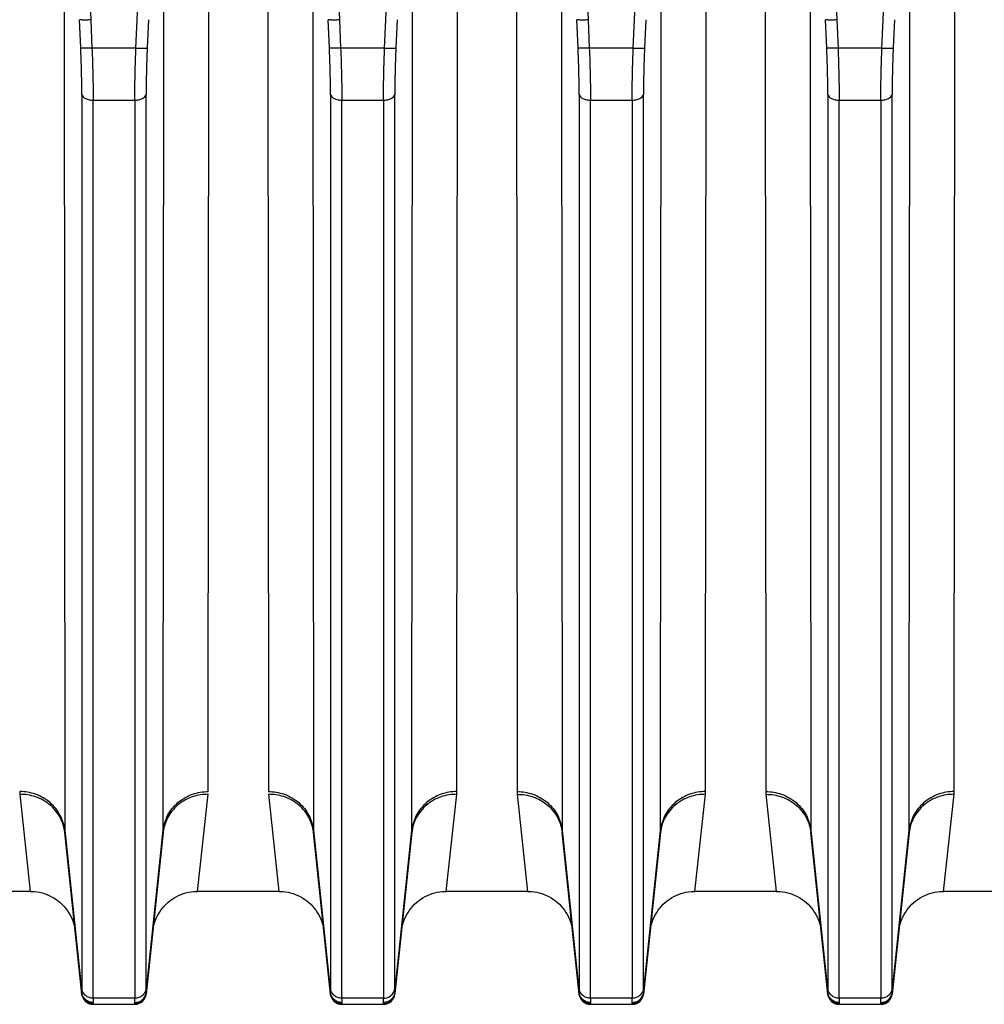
# Model space of a CAD drawing. Extents: x -1404 to 1181, y 8 to 1628.
# Tile 25 of 75: x -611 to -525, y 673 to 760. Entities that reach past the tile are written whole.
import ezdxf

# ---------------------------------------------------------------- set-up
doc = ezdxf.new("R2010")
doc.units = 0
doc.header["$LTSCALE"] = 65.395
doc.layers.add('SG48_1', color=7, linetype='CONTINUOUS')

msp = doc.modelspace()

# ---------------------------------------------------------------- linework, layer by layer
at = {"layer": 'SG48_1', "color": 9, "linetype": 'CONTINUOUS'}
for p, q in [((-607.447, 827.762), (-604.462, 759.668)), ((-600.35, 759.668), (-597.365, 827.762)), ((-585.447, 827.762), (-582.462, 759.668)), ((-578.35, 759.668), (-575.365, 827.762)), ((-563.447, 827.762), (-560.462, 759.668)), ((-556.35, 759.668), (-553.365, 827.762)), ((-541.447, 827.762), (-538.462, 759.668)), ((-534.35, 759.668), (-531.365, 827.762)), ((-606.811, 766.472), (-606.766, 687.942)), ((-598.046, 687.942), (-598.001, 766.472)), ((-584.811, 766.472), (-584.766, 687.942)), ((-576.046, 687.942), (-576.001, 766.472)), ((-562.811, 766.472), (-562.766, 687.942)), ((-554.046, 687.942), (-554.001, 766.472)), ((-540.811, 766.472), (-540.766, 687.942)), ((-532.046, 687.942), (-532.001, 766.472)), ((-604.462, 759.668), (-604.351, 757.167)), ((-600.461, 757.167), (-600.35, 759.668)), ((-582.462, 759.668), (-582.351, 757.167)), ((-578.461, 757.167), (-578.35, 759.668)), ((-560.462, 759.668), (-560.351, 757.167)), ((-556.461, 757.167), (-556.35, 759.668)), ((-538.462, 759.668), (-538.351, 757.167)), ((-534.461, 757.167), (-534.35, 759.668)), ((-600.461, 757.167), (-604.351, 757.167)), ((-578.461, 757.167), (-582.351, 757.167)), ((-556.461, 757.167), (-560.351, 757.167)), ((-534.461, 757.167), (-538.351, 757.167)), ((-605.246, 753.048), (-605.246, 673.911)), ((-604.251, 752.57), (-600.561, 752.57)), ((-604.251, 673.059), (-604.251, 752.57)), ((-600.561, 752.57), (-600.561, 673.059)), ((-599.566, 673.911), (-599.566, 753.047)), ((-583.246, 753.048), (-583.246, 673.911)), ((-582.251, 752.57), (-578.561, 752.57)), ((-582.251, 673.059), (-582.251, 752.57)), ((-578.561, 752.57), (-578.561, 673.059)), ((-577.566, 673.911), (-577.566, 753.047)), ((-561.246, 753.048), (-561.246, 673.911)), ((-560.251, 752.57), (-556.561, 752.57)), ((-560.251, 673.059), (-560.251, 752.57)), ((-556.561, 752.57), (-556.561, 673.059)), ((-555.566, 673.911), (-555.566, 753.047)), ((-539.246, 753.048), (-539.246, 673.911)), ((-538.251, 752.57), (-534.561, 752.57)), ((-538.251, 673.059), (-538.251, 752.57)), ((-534.561, 752.57), (-534.561, 673.059)), ((-533.566, 673.911), (-533.566, 753.047)), ((-606.766, 687.942), (-605.255, 673.573)), ((-599.557, 673.573), (-598.046, 687.942)), ((-584.766, 687.942), (-583.255, 673.573)), ((-577.557, 673.573), (-576.046, 687.942)), ((-562.766, 687.942), (-561.255, 673.573)), ((-555.557, 673.573), (-554.046, 687.942)), ((-540.766, 687.942), (-539.255, 673.573)), ((-533.557, 673.573), (-532.046, 687.942)), ((-600.561, 673.059), (-604.251, 673.059)), ((-578.561, 673.059), (-582.251, 673.059)), ((-556.561, 673.059), (-560.251, 673.059)), ((-534.561, 673.059), (-538.251, 673.059)), ((-604.261, 672.581), (-604.256, 672.523)), ((-600.556, 672.523), (-600.551, 672.581)), ((-582.261, 672.581), (-582.256, 672.523)), ((-560.261, 672.581), (-560.256, 672.523)), ((-556.556, 672.523), (-556.551, 672.581)), ((-538.261, 672.581), (-538.256, 672.523)), ((-534.556, 672.523), (-534.551, 672.581))]:
    msp.add_line(p, q, dxfattribs=at)
at = {"layer": 'SG48_1', "color": 2, "linetype": 'CONTINUOUS'}
for p, q in [((-594.066, 691.358), (-594.021, 768.256)), ((-588.791, 768.256), (-588.746, 691.358)), ((-572.066, 691.358), (-572.021, 768.256)), ((-566.791, 768.256), (-566.746, 691.358)), ((-550.066, 691.358), (-550.021, 768.256)), ((-544.791, 768.256), (-544.746, 691.358)), ((-528.066, 691.358), (-528.021, 768.256)), ((-610.733, 691.113), (-609.809, 682.523)), ((-595.003, 682.523), (-594.079, 691.113)), ((-588.733, 691.113), (-587.809, 682.523)), ((-573.003, 682.523), (-572.079, 691.113)), ((-566.733, 691.113), (-565.809, 682.523)), ((-551.003, 682.523), (-550.079, 691.113)), ((-544.733, 691.113), (-543.809, 682.523)), ((-529.003, 682.523), (-528.079, 691.113)), ((-577.556, 673.471), (-577.562, 673.418)), ((-578.556, 672.523), (-578.551, 672.581))]:
    msp.add_line(p, q, dxfattribs=at)
at = {"layer": 'SG48_1', "color": 6, "linetype": 'CONTINUOUS'}
for p, q in [((-605.346, 757.186), (-605.457, 759.689)), ((-599.355, 759.689), (-599.466, 757.186)), ((-583.346, 757.186), (-583.457, 759.689)), ((-577.355, 759.689), (-577.466, 757.186)), ((-561.346, 757.186), (-561.457, 759.689)), ((-555.355, 759.689), (-555.466, 757.186)), ((-539.346, 757.186), (-539.457, 759.689)), ((-533.355, 759.689), (-533.466, 757.186)), ((-605.25, 673.418), (-606.755, 687.733)), ((-598.057, 687.733), (-599.562, 673.418)), ((-583.25, 673.418), (-584.755, 687.733)), ((-576.057, 687.733), (-577.556, 673.471)), ((-561.25, 673.418), (-562.755, 687.733)), ((-554.057, 687.733), (-555.562, 673.418)), ((-539.25, 673.418), (-540.755, 687.733)), ((-532.057, 687.733), (-533.562, 673.418)), ((-609.809, 682.523), (-617.003, 682.523)), ((-587.809, 682.523), (-595.003, 682.523)), ((-565.809, 682.523), (-573.003, 682.523)), ((-543.809, 682.523), (-551.003, 682.523)), ((-521.809, 682.523), (-529.003, 682.523)), ((-604.256, 672.523), (-600.556, 672.523)), ((-582.256, 672.523), (-578.556, 672.523)), ((-560.256, 672.523), (-556.556, 672.523)), ((-538.256, 672.523), (-534.556, 672.523))]:
    msp.add_line(p, q, dxfattribs=at)
for points in [[(-609.809, 682.523), (-609.678, 682.521), (-609.449, 682.506), (-609.221, 682.479), (-608.995, 682.439), (-608.772, 682.386), (-608.553, 682.32), (-608.337, 682.242), (-608.126, 682.152), (-607.921, 682.049), (-607.722, 681.935), (-607.53, 681.81), (-607.345, 681.674), (-607.169, 681.528), (-607.001, 681.372), (-606.842, 681.206), (-606.693, 681.032), (-606.555, 680.849), (-606.427, 680.659), (-606.31, 680.462), (-606.205, 680.258), (-606.111, 680.049), (-606.03, 679.834), (-605.961, 679.616), (-605.904, 679.393), (-605.861, 679.168), (-605.83, 678.941)], [(-598.981, 678.941), (-598.951, 679.168), (-598.907, 679.393), (-598.851, 679.616), (-598.782, 679.834), (-598.701, 680.049), (-598.607, 680.258), (-598.502, 680.462), (-598.385, 680.659), (-598.257, 680.849), (-598.118, 681.032), (-597.969, 681.206), (-597.811, 681.372), (-597.643, 681.528), (-597.466, 681.674), (-597.282, 681.81), (-597.09, 681.935), (-596.891, 682.049), (-596.685, 682.152), (-596.475, 682.242), (-596.259, 682.32), (-596.039, 682.386), (-595.816, 682.439), (-595.591, 682.479), (-595.363, 682.506), (-595.134, 682.521), (-595.003, 682.523)], [(-587.809, 682.523), (-587.687, 682.521), (-587.457, 682.507), (-587.229, 682.48), (-587.003, 682.441), (-586.779, 682.388), (-586.559, 682.323), (-586.343, 682.245), (-586.132, 682.154), (-585.926, 682.052), (-585.727, 681.938), (-585.534, 681.813), (-585.349, 681.677), (-585.172, 681.531), (-585.004, 681.375), (-584.845, 681.209), (-584.696, 681.034), (-584.557, 680.852), (-584.428, 680.661), (-584.311, 680.464), (-584.205, 680.26), (-584.112, 680.05), (-584.03, 679.836), (-583.961, 679.617), (-583.905, 679.394), (-583.861, 679.168), (-583.83, 678.941)], [(-576.981, 678.941), (-576.951, 679.168), (-576.907, 679.394), (-576.851, 679.617), (-576.782, 679.836), (-576.7, 680.05), (-576.606, 680.26), (-576.501, 680.464), (-576.384, 680.661), (-576.255, 680.852), (-576.116, 681.034), (-575.967, 681.209), (-575.808, 681.375), (-575.64, 681.531), (-575.463, 681.677), (-575.278, 681.813), (-575.085, 681.938), (-574.886, 682.052), (-574.68, 682.154), (-574.469, 682.245), (-574.253, 682.323), (-574.033, 682.388), (-573.809, 682.441), (-573.583, 682.48), (-573.355, 682.507), (-573.125, 682.521), (-573.003, 682.523)], [(-565.809, 682.523), (-565.687, 682.521), (-565.457, 682.507), (-565.229, 682.48), (-565.003, 682.441), (-564.779, 682.388), (-564.559, 682.323), (-564.343, 682.245), (-564.132, 682.154), (-563.926, 682.052), (-563.727, 681.938), (-563.534, 681.813), (-563.349, 681.677), (-563.172, 681.531), (-563.004, 681.375), (-562.845, 681.209), (-562.696, 681.034), (-562.557, 680.852), (-562.428, 680.661), (-562.311, 680.464), (-562.205, 680.26), (-562.112, 680.05), (-562.03, 679.836), (-561.961, 679.617), (-561.905, 679.394), (-561.861, 679.168), (-561.83, 678.941)], [(-554.981, 678.941), (-554.951, 679.168), (-554.907, 679.394), (-554.851, 679.617), (-554.782, 679.836), (-554.7, 680.05), (-554.606, 680.26), (-554.501, 680.464), (-554.384, 680.661), (-554.255, 680.852), (-554.116, 681.034), (-553.967, 681.209), (-553.808, 681.375), (-553.64, 681.531), (-553.463, 681.677), (-553.278, 681.813), (-553.085, 681.938), (-552.886, 682.052), (-552.68, 682.154), (-552.469, 682.245), (-552.253, 682.323), (-552.033, 682.388), (-551.809, 682.441), (-551.583, 682.48), (-551.355, 682.507), (-551.125, 682.521), (-551.003, 682.523)], [(-543.809, 682.523), (-543.687, 682.521), (-543.457, 682.507), (-543.229, 682.48), (-543.003, 682.441), (-542.779, 682.388), (-542.559, 682.323), (-542.343, 682.245), (-542.132, 682.154), (-541.926, 682.052), (-541.727, 681.938), (-541.534, 681.813), (-541.349, 681.677), (-541.172, 681.531), (-541.004, 681.375), (-540.845, 681.209), (-540.696, 681.034), (-540.557, 680.852), (-540.428, 680.661), (-540.311, 680.464), (-540.205, 680.26), (-540.112, 680.05), (-540.03, 679.836), (-539.961, 679.617), (-539.905, 679.394), (-539.861, 679.168), (-539.83, 678.941)], [(-532.981, 678.941), (-532.951, 679.168), (-532.907, 679.394), (-532.851, 679.617), (-532.782, 679.836), (-532.7, 680.05), (-532.606, 680.26), (-532.501, 680.464), (-532.384, 680.661), (-532.255, 680.852), (-532.116, 681.034), (-531.967, 681.209), (-531.808, 681.375), (-531.64, 681.531), (-531.463, 681.677), (-531.278, 681.813), (-531.085, 681.938), (-530.886, 682.052), (-530.68, 682.154), (-530.469, 682.245), (-530.253, 682.323), (-530.033, 682.388), (-529.809, 682.441), (-529.583, 682.48), (-529.355, 682.507), (-529.125, 682.521), (-529.003, 682.523)]]:
    msp.add_lwpolyline(points, dxfattribs=at)
at = {"layer": 'SG48_1', "color": 2, "linetype": 'CONTINUOUS'}
for centre, radius, start, end in [((-608.441, 691.359), 2.305, 180.02197, 186.12706), ((-574.371, 691.359), 2.305, 353.87318, 359.97858), ((-564.441, 691.359), 2.305, 180.02197, 186.12706), ((-552.371, 691.359), 2.305, 353.87318, 359.97858), ((-542.441, 691.359), 2.305, 180.02197, 186.12706), ((-530.371, 691.359), 2.305, 353.87318, 359.97858), ((-594.535, 687.362), 3.542, 170.49081, 173.98844), ((-600.068, 687.943), 2.021, 354.0218, 359.96529), ((-588.276, 687.362), 3.541, 6.01106, 9.39112), ((-582.744, 687.943), 2.021, 180.03474, 185.97818), ((-578.469, 674.007), 0.908, 339.23488, 353.92965), ((-578.556, 673.523), 1, 270, 354), ((-578.538, 673.574), 0.987, 350.9092, 353.99818), ((-578.524, 673.555), 0.964, 311.81305, 313.6164), ((-578.537, 673.568), 0.983, 313.61959, 316.58184)]:
    msp.add_arc(centre, radius, start, end, dxfattribs=at)
at = {"layer": 'SG48_1', "color": 9, "linetype": 'CONTINUOUS'}
for centre, radius, start, end in [((-604.746, 687.943), 2.019, 180.03197, 185.9821), ((-578.066, 687.943), 2.019, 354.0179, 359.96803), ((-560.746, 687.943), 2.019, 180.03197, 185.98211), ((-556.066, 687.943), 2.019, 354.0179, 359.96803), ((-538.746, 687.943), 2.019, 180.03197, 185.98211), ((-534.066, 687.943), 2.019, 354.0179, 359.96803), ((-604.365, 673.507), 0.893, 175.76492, 178.26371), ((-582.365, 673.507), 0.893, 175.76492, 178.26371), ((-560.365, 673.507), 0.893, 175.76492, 178.26371), ((-538.365, 673.507), 0.893, 175.76492, 178.26371)]:
    msp.add_arc(centre, radius, start, end, dxfattribs=at)
at = {"layer": 'SG48_1', "color": 6, "linetype": 'CONTINUOUS'}
for centre, start, end in [((-604.256, 673.523), 186.00001, 270), ((-600.556, 673.523), 270, 354), ((-582.256, 673.523), 186.00001, 270), ((-560.256, 673.523), 186.00001, 270), ((-556.556, 673.523), 270, 354), ((-538.256, 673.523), 186.00001, 270), ((-534.556, 673.523), 270, 354)]:
    msp.add_arc(centre, 1, start, end, dxfattribs=at)
for points in [[(-604.462, 759.668), (-604.582, 759.663), (-604.758, 759.658), (-604.983, 759.655), (-605.128, 759.657), (-605.251, 759.661), (-605.348, 759.666), (-605.412, 759.675), (-605.448, 759.682), (-605.457, 759.689)], [(-582.462, 759.668), (-582.582, 759.663), (-582.758, 759.658), (-582.983, 759.655), (-583.128, 759.657), (-583.251, 759.661), (-583.348, 759.666), (-583.412, 759.675), (-583.448, 759.682), (-583.457, 759.689)], [(-560.462, 759.668), (-560.582, 759.663), (-560.758, 759.658), (-560.983, 759.655), (-561.128, 759.657), (-561.251, 759.661), (-561.348, 759.666), (-561.412, 759.675), (-561.448, 759.682), (-561.457, 759.689)], [(-538.462, 759.668), (-538.582, 759.663), (-538.758, 759.658), (-538.983, 759.655), (-539.128, 759.657), (-539.251, 759.661), (-539.348, 759.666), (-539.412, 759.675), (-539.448, 759.682), (-539.457, 759.689)]]:
    msp.add_open_spline(points, degree=3, knots=[0, 0, 0, 0, 0.362489, 0.528121, 0.675698, 0.800241, 0.897595, 0.964667, 1, 1, 1, 1], dxfattribs=at)
at = {"layer": 'SG48_1', "color": 9, "linetype": 'CONTINUOUS'}
for points, knots in [([(-604.351, 757.167), (-604.471, 757.161), (-604.647, 757.155), (-604.872, 757.153), (-605.018, 757.154), (-605.14, 757.158), (-605.237, 757.163), (-605.302, 757.172), (-605.337, 757.179), (-605.346, 757.186)], [0, 0, 0, 0, 0.362591, 0.528255, 0.675845, 0.800379, 0.897701, 0.964721, 1, 1, 1, 1]), ([(-605.246, 753.048), (-605.246, 753.369), (-605.256, 754.749), (-605.298, 756.129), (-605.346, 757.186)], [0, 0, 0, 0, 0.23322, 1, 1, 1, 1]), ([(-604.351, 757.167), (-604.335, 756.764), (-604.28, 755.232), (-604.251, 753.699), (-604.251, 752.57)], [0, 0, 0, 0, 0.263043, 1, 1, 1, 1]), ([(-600.561, 752.57), (-600.561, 752.927), (-600.551, 754.46), (-600.508, 755.992), (-600.461, 757.167)], [0, 0, 0, 0, 0.233223, 1, 1, 1, 1]), ([(-600.461, 757.167), (-600.34, 757.161), (-600.165, 757.156), (-599.94, 757.153), (-599.794, 757.154), (-599.672, 757.158), (-599.575, 757.163), (-599.51, 757.172), (-599.475, 757.179), (-599.466, 757.186)], [0, 0, 0, 0, 0.362604, 0.528274, 0.675868, 0.800405, 0.897727, 0.96474, 1, 1, 1, 1]), ([(-599.466, 757.187), (-599.482, 756.824), (-599.537, 755.445), (-599.566, 754.065), (-599.566, 753.047)], [0, 0, 0, 0, 0.263015, 1, 1, 1, 1]), ([(-583.246, 753.048), (-583.246, 753.369), (-583.256, 754.749), (-583.298, 756.129), (-583.346, 757.186)], [0, 0, 0, 0, 0.23322, 1, 1, 1, 1]), ([(-582.351, 757.167), (-582.471, 757.161), (-582.647, 757.155), (-582.872, 757.153), (-583.018, 757.154), (-583.14, 757.158), (-583.237, 757.163), (-583.302, 757.172), (-583.337, 757.179), (-583.346, 757.186)], [0, 0, 0, 0, 0.362591, 0.528255, 0.675845, 0.800379, 0.897701, 0.964721, 1, 1, 1, 1]), ([(-582.351, 757.167), (-582.335, 756.764), (-582.28, 755.232), (-582.251, 753.699), (-582.251, 752.57)], [0, 0, 0, 0, 0.263043, 1, 1, 1, 1]), ([(-578.561, 752.57), (-578.561, 752.927), (-578.551, 754.46), (-578.508, 755.992), (-578.461, 757.167)], [0, 0, 0, 0, 0.233223, 1, 1, 1, 1]), ([(-578.461, 757.167), (-578.34, 757.161), (-578.165, 757.156), (-577.94, 757.153), (-577.794, 757.154), (-577.672, 757.158), (-577.575, 757.163), (-577.51, 757.172), (-577.475, 757.179), (-577.466, 757.186)], [0, 0, 0, 0, 0.362604, 0.528274, 0.675868, 0.800405, 0.897727, 0.96474, 1, 1, 1, 1]), ([(-577.466, 757.187), (-577.482, 756.824), (-577.537, 755.445), (-577.566, 754.065), (-577.566, 753.047)], [0, 0, 0, 0, 0.263015, 1, 1, 1, 1]), ([(-560.351, 757.167), (-560.471, 757.161), (-560.647, 757.155), (-560.872, 757.153), (-561.018, 757.154), (-561.14, 757.158), (-561.237, 757.163), (-561.302, 757.172), (-561.337, 757.179), (-561.346, 757.186)], [0, 0, 0, 0, 0.362591, 0.528255, 0.675845, 0.800379, 0.897701, 0.964721, 1, 1, 1, 1]), ([(-561.246, 753.048), (-561.246, 753.369), (-561.256, 754.749), (-561.298, 756.129), (-561.346, 757.186)], [0, 0, 0, 0, 0.23322, 1, 1, 1, 1]), ([(-560.351, 757.167), (-560.335, 756.764), (-560.28, 755.232), (-560.251, 753.699), (-560.251, 752.57)], [0, 0, 0, 0, 0.263043, 1, 1, 1, 1]), ([(-556.561, 752.57), (-556.561, 752.927), (-556.551, 754.46), (-556.508, 755.992), (-556.461, 757.167)], [0, 0, 0, 0, 0.233223, 1, 1, 1, 1]), ([(-556.461, 757.167), (-556.34, 757.161), (-556.165, 757.156), (-555.94, 757.153), (-555.794, 757.154), (-555.672, 757.158), (-555.575, 757.163), (-555.51, 757.172), (-555.475, 757.179), (-555.466, 757.186)], [0, 0, 0, 0, 0.362604, 0.528274, 0.675868, 0.800405, 0.897727, 0.96474, 1, 1, 1, 1]), ([(-555.466, 757.187), (-555.482, 756.824), (-555.537, 755.445), (-555.566, 754.065), (-555.566, 753.047)], [0, 0, 0, 0, 0.263015, 1, 1, 1, 1]), ([(-538.351, 757.167), (-538.471, 757.161), (-538.647, 757.155), (-538.872, 757.153), (-539.018, 757.154), (-539.14, 757.158), (-539.237, 757.163), (-539.302, 757.172), (-539.337, 757.179), (-539.346, 757.186)], [0, 0, 0, 0, 0.362591, 0.528255, 0.675845, 0.800379, 0.897701, 0.964721, 1, 1, 1, 1]), ([(-539.246, 753.048), (-539.246, 753.369), (-539.256, 754.749), (-539.298, 756.129), (-539.346, 757.186)], [0, 0, 0, 0, 0.23322, 1, 1, 1, 1]), ([(-538.351, 757.167), (-538.335, 756.764), (-538.28, 755.232), (-538.251, 753.699), (-538.251, 752.57)], [0, 0, 0, 0, 0.263043, 1, 1, 1, 1]), ([(-534.561, 752.57), (-534.561, 752.927), (-534.551, 754.46), (-534.508, 755.992), (-534.461, 757.167)], [0, 0, 0, 0, 0.233223, 1, 1, 1, 1]), ([(-534.461, 757.167), (-534.34, 757.161), (-534.165, 757.156), (-533.94, 757.153), (-533.794, 757.154), (-533.672, 757.158), (-533.575, 757.163), (-533.51, 757.172), (-533.475, 757.179), (-533.466, 757.186)], [0, 0, 0, 0, 0.362604, 0.528274, 0.675868, 0.800405, 0.897727, 0.96474, 1, 1, 1, 1]), ([(-533.466, 757.187), (-533.482, 756.824), (-533.537, 755.445), (-533.566, 754.065), (-533.566, 753.047)], [0, 0, 0, 0, 0.263015, 1, 1, 1, 1]), ([(-605.246, 753.047), (-605.217, 752.893), (-605.015, 752.737), (-604.767, 752.643), (-604.543, 752.585), (-604.367, 752.57), (-604.251, 752.57)], [0, 0, 0, 0, 0.404571, 0.547236, 0.698361, 1, 1, 1, 1]), ([(-600.561, 752.57), (-600.445, 752.57), (-600.269, 752.585), (-600.045, 752.643), (-599.797, 752.737), (-599.595, 752.893), (-599.566, 753.047)], [0, 0, 0, 0, 0.301639, 0.452764, 0.595429, 1, 1, 1, 1]), ([(-583.246, 753.047), (-583.217, 752.893), (-583.015, 752.737), (-582.767, 752.643), (-582.543, 752.585), (-582.367, 752.57), (-582.251, 752.57)], [0, 0, 0, 0, 0.404571, 0.547236, 0.698361, 1, 1, 1, 1]), ([(-578.561, 752.57), (-578.445, 752.57), (-578.269, 752.585), (-578.045, 752.643), (-577.797, 752.737), (-577.595, 752.893), (-577.566, 753.047)], [0, 0, 0, 0, 0.301639, 0.452764, 0.595429, 1, 1, 1, 1]), ([(-561.246, 753.047), (-561.217, 752.893), (-561.015, 752.737), (-560.767, 752.643), (-560.543, 752.585), (-560.367, 752.57), (-560.251, 752.57)], [0, 0, 0, 0, 0.404571, 0.547236, 0.698361, 1, 1, 1, 1]), ([(-556.561, 752.57), (-556.445, 752.57), (-556.269, 752.585), (-556.045, 752.643), (-555.797, 752.737), (-555.595, 752.893), (-555.566, 753.047)], [0, 0, 0, 0, 0.301639, 0.452764, 0.595429, 1, 1, 1, 1]), ([(-539.246, 753.047), (-539.217, 752.893), (-539.015, 752.737), (-538.767, 752.643), (-538.543, 752.585), (-538.367, 752.57), (-538.251, 752.57)], [0, 0, 0, 0, 0.404571, 0.547236, 0.698361, 1, 1, 1, 1]), ([(-534.561, 752.57), (-534.445, 752.57), (-534.269, 752.585), (-534.045, 752.643), (-533.797, 752.737), (-533.595, 752.893), (-533.566, 753.047)], [0, 0, 0, 0, 0.301639, 0.452764, 0.595429, 1, 1, 1, 1]), ([(-606.766, 687.942), (-606.812, 688.388), (-607.09, 689.309), (-608.008, 690.455), (-609.3, 691.194), (-610.276, 691.358), (-610.746, 691.358)], [0, 0, 0, 0, 0.23542, 0.491719, 0.753099, 1, 1, 1, 1]), ([(-572.066, 691.358), (-572.536, 691.358), (-573.511, 691.194), (-574.804, 690.455), (-575.722, 689.309), (-575.999, 688.388), (-576.046, 687.942)], [0, 0, 0, 0, 0.246901, 0.50828, 0.76458, 1, 1, 1, 1]), ([(-566.746, 691.358), (-566.276, 691.358), (-565.3, 691.194), (-564.008, 690.455), (-563.09, 689.309), (-562.812, 688.388), (-562.766, 687.942)], [0, 0, 0, 0, 0.246899, 0.508279, 0.764579, 1, 1, 1, 1]), ([(-550.066, 691.358), (-550.536, 691.358), (-551.511, 691.194), (-552.804, 690.455), (-553.722, 689.309), (-553.999, 688.388), (-554.046, 687.942)], [0, 0, 0, 0, 0.246901, 0.50828, 0.76458, 1, 1, 1, 1]), ([(-544.746, 691.358), (-544.276, 691.358), (-543.3, 691.194), (-542.008, 690.455), (-541.09, 689.309), (-540.812, 688.388), (-540.766, 687.942)], [0, 0, 0, 0, 0.246899, 0.508279, 0.764579, 1, 1, 1, 1]), ([(-528.066, 691.358), (-528.536, 691.358), (-529.511, 691.194), (-530.804, 690.455), (-531.722, 689.309), (-531.999, 688.388), (-532.046, 687.942)], [0, 0, 0, 0, 0.246901, 0.50828, 0.76458, 1, 1, 1, 1]), ([(-606.755, 687.733), (-606.801, 688.178), (-607.077, 689.096), (-607.996, 690.237), (-609.29, 690.964), (-610.264, 691.117), (-610.733, 691.113)], [0, 0, 0, 0, 0.235815, 0.491821, 0.752855, 1, 1, 1, 1]), ([(-572.079, 691.113), (-572.548, 691.117), (-573.522, 690.964), (-574.816, 690.237), (-575.734, 689.096), (-576.01, 688.178), (-576.057, 687.733)], [0, 0, 0, 0, 0.247145, 0.508179, 0.764185, 1, 1, 1, 1]), ([(-566.733, 691.113), (-566.264, 691.117), (-565.29, 690.964), (-563.996, 690.237), (-563.077, 689.096), (-562.801, 688.178), (-562.755, 687.733)], [0, 0, 0, 0, 0.247146, 0.50818, 0.764186, 1, 1, 1, 1]), ([(-550.079, 691.113), (-550.548, 691.117), (-551.522, 690.964), (-552.816, 690.237), (-553.734, 689.096), (-554.01, 688.178), (-554.057, 687.733)], [0, 0, 0, 0, 0.247145, 0.508179, 0.764185, 1, 1, 1, 1]), ([(-544.733, 691.113), (-544.264, 691.117), (-543.29, 690.964), (-541.996, 690.237), (-541.077, 689.096), (-540.801, 688.178), (-540.755, 687.733)], [0, 0, 0, 0, 0.247146, 0.50818, 0.764186, 1, 1, 1, 1]), ([(-528.079, 691.113), (-528.548, 691.117), (-529.522, 690.964), (-530.816, 690.237), (-531.734, 689.096), (-532.01, 688.178), (-532.057, 687.733)], [0, 0, 0, 0, 0.247145, 0.508179, 0.764185, 1, 1, 1, 1]), ([(-605.255, 673.573), (-605.254, 673.595), (-605.247, 673.708), (-605.246, 673.82), (-605.246, 673.911)], [0, 0, 0, 0, 0.196194, 1, 1, 1, 1]), ([(-604.251, 673.059), (-604.368, 673.059), (-604.612, 673.1), (-604.935, 673.284), (-605.165, 673.57), (-605.234, 673.8), (-605.246, 673.911)], [0, 0, 0, 0, 0.247111, 0.508594, 0.764807, 1, 1, 1, 1]), ([(-599.566, 673.911), (-599.578, 673.8), (-599.647, 673.57), (-599.877, 673.284), (-600.2, 673.1), (-600.444, 673.059), (-600.561, 673.059)], [0, 0, 0, 0, 0.235193, 0.491406, 0.752889, 1, 1, 1, 1]), ([(-599.566, 673.911), (-599.566, 673.877), (-599.565, 673.764), (-599.563, 673.651), (-599.557, 673.573)], [0, 0, 0, 0, 0.303574, 1, 1, 1, 1]), ([(-583.255, 673.573), (-583.254, 673.595), (-583.247, 673.708), (-583.246, 673.82), (-583.246, 673.911)], [0, 0, 0, 0, 0.196194, 1, 1, 1, 1]), ([(-582.251, 673.059), (-582.368, 673.059), (-582.612, 673.1), (-582.935, 673.284), (-583.165, 673.57), (-583.234, 673.8), (-583.246, 673.911)], [0, 0, 0, 0, 0.247111, 0.508594, 0.764807, 1, 1, 1, 1]), ([(-561.255, 673.573), (-561.254, 673.595), (-561.247, 673.708), (-561.246, 673.82), (-561.246, 673.911)], [0, 0, 0, 0, 0.196194, 1, 1, 1, 1]), ([(-560.251, 673.059), (-560.368, 673.059), (-560.612, 673.1), (-560.935, 673.284), (-561.165, 673.57), (-561.234, 673.8), (-561.246, 673.911)], [0, 0, 0, 0, 0.247111, 0.508594, 0.764807, 1, 1, 1, 1]), ([(-555.566, 673.911), (-555.578, 673.8), (-555.647, 673.57), (-555.877, 673.284), (-556.2, 673.1), (-556.444, 673.059), (-556.561, 673.059)], [0, 0, 0, 0, 0.235193, 0.491406, 0.752889, 1, 1, 1, 1]), ([(-555.566, 673.911), (-555.566, 673.877), (-555.565, 673.764), (-555.563, 673.651), (-555.557, 673.573)], [0, 0, 0, 0, 0.303574, 1, 1, 1, 1]), ([(-539.255, 673.573), (-539.254, 673.595), (-539.247, 673.708), (-539.246, 673.82), (-539.246, 673.911)], [0, 0, 0, 0, 0.196194, 1, 1, 1, 1]), ([(-538.251, 673.059), (-538.368, 673.059), (-538.612, 673.1), (-538.935, 673.284), (-539.165, 673.57), (-539.234, 673.8), (-539.246, 673.911)], [0, 0, 0, 0, 0.247111, 0.508594, 0.764807, 1, 1, 1, 1]), ([(-533.566, 673.911), (-533.578, 673.8), (-533.647, 673.57), (-533.877, 673.284), (-534.2, 673.1), (-534.444, 673.059), (-534.561, 673.059)], [0, 0, 0, 0, 0.235193, 0.491406, 0.752889, 1, 1, 1, 1]), ([(-533.566, 673.911), (-533.566, 673.877), (-533.565, 673.764), (-533.563, 673.651), (-533.557, 673.573)], [0, 0, 0, 0, 0.303574, 1, 1, 1, 1]), ([(-605.256, 673.471), (-605.256, 673.476), (-605.258, 673.497), (-605.258, 673.518), (-605.257, 673.534)], [0, 0, 0, 0, 0.2207, 1, 1, 1, 1]), ([(-604.261, 672.581), (-604.378, 672.581), (-604.624, 672.624), (-604.947, 672.818), (-605.175, 673.117), (-605.243, 673.355), (-605.256, 673.471)], [0, 0, 0, 0, 0.242271, 0.501209, 0.759423, 1, 1, 1, 1]), ([(-604.26, 672.683), (-604.382, 672.684), (-604.628, 672.729), (-604.946, 672.922), (-605.173, 673.216), (-605.243, 673.453), (-605.255, 673.573)], [0, 0, 0, 0, 0.251629, 0.502465, 0.751885, 1, 1, 1, 1]), ([(-604.251, 673.059), (-604.251, 673.021), (-604.251, 672.895), (-604.254, 672.77), (-604.26, 672.683)], [0, 0, 0, 0, 0.30367, 1, 1, 1, 1]), ([(-600.552, 672.683), (-600.553, 672.708), (-600.56, 672.833), (-600.561, 672.958), (-600.561, 673.059)], [0, 0, 0, 0, 0.196086, 1, 1, 1, 1]), ([(-600.552, 672.683), (-600.434, 672.684), (-600.188, 672.727), (-599.865, 672.921), (-599.636, 673.22), (-599.568, 673.457), (-599.557, 673.573)], [0, 0, 0, 0, 0.242915, 0.502461, 0.760497, 1, 1, 1, 1]), ([(-600.551, 672.581), (-600.433, 672.581), (-600.188, 672.624), (-599.865, 672.818), (-599.637, 673.117), (-599.568, 673.355), (-599.556, 673.471)], [0, 0, 0, 0, 0.242271, 0.501209, 0.759423, 1, 1, 1, 1]), ([(-599.557, 673.573), (-599.556, 673.563), (-599.554, 673.529), (-599.554, 673.495), (-599.556, 673.471)], [0, 0, 0, 0, 0.291619, 1, 1, 1, 1]), ([(-583.256, 673.471), (-583.256, 673.476), (-583.258, 673.497), (-583.258, 673.518), (-583.257, 673.534)], [0, 0, 0, 0, 0.2207, 1, 1, 1, 1]), ([(-582.261, 672.581), (-582.378, 672.581), (-582.624, 672.624), (-582.947, 672.818), (-583.175, 673.117), (-583.243, 673.355), (-583.256, 673.471)], [0, 0, 0, 0, 0.242271, 0.501209, 0.759423, 1, 1, 1, 1]), ([(-582.26, 672.683), (-582.382, 672.684), (-582.628, 672.729), (-582.946, 672.922), (-583.173, 673.216), (-583.243, 673.453), (-583.255, 673.573)], [0, 0, 0, 0, 0.251629, 0.502465, 0.751885, 1, 1, 1, 1]), ([(-582.251, 673.059), (-582.251, 673.021), (-582.251, 672.895), (-582.254, 672.77), (-582.26, 672.683)], [0, 0, 0, 0, 0.30367, 1, 1, 1, 1]), ([(-577.557, 673.573), (-577.556, 673.563), (-577.554, 673.529), (-577.554, 673.495), (-577.556, 673.471)], [0, 0, 0, 0, 0.291619, 1, 1, 1, 1]), ([(-561.256, 673.471), (-561.256, 673.476), (-561.258, 673.497), (-561.258, 673.518), (-561.257, 673.534)], [0, 0, 0, 0, 0.2207, 1, 1, 1, 1]), ([(-560.261, 672.581), (-560.378, 672.581), (-560.624, 672.624), (-560.947, 672.818), (-561.175, 673.117), (-561.243, 673.355), (-561.256, 673.471)], [0, 0, 0, 0, 0.242271, 0.501209, 0.759423, 1, 1, 1, 1]), ([(-560.26, 672.683), (-560.382, 672.684), (-560.628, 672.729), (-560.946, 672.922), (-561.173, 673.216), (-561.243, 673.453), (-561.255, 673.573)], [0, 0, 0, 0, 0.251629, 0.502465, 0.751885, 1, 1, 1, 1]), ([(-560.251, 673.059), (-560.251, 673.021), (-560.251, 672.895), (-560.254, 672.77), (-560.26, 672.683)], [0, 0, 0, 0, 0.30367, 1, 1, 1, 1]), ([(-556.552, 672.683), (-556.553, 672.708), (-556.56, 672.833), (-556.561, 672.958), (-556.561, 673.059)], [0, 0, 0, 0, 0.196086, 1, 1, 1, 1]), ([(-556.552, 672.683), (-556.434, 672.684), (-556.188, 672.727), (-555.865, 672.921), (-555.636, 673.22), (-555.568, 673.457), (-555.557, 673.573)], [0, 0, 0, 0, 0.242915, 0.502461, 0.760497, 1, 1, 1, 1]), ([(-556.551, 672.581), (-556.433, 672.581), (-556.188, 672.624), (-555.865, 672.818), (-555.637, 673.117), (-555.568, 673.355), (-555.556, 673.471)], [0, 0, 0, 0, 0.242271, 0.501209, 0.759423, 1, 1, 1, 1]), ([(-555.557, 673.573), (-555.556, 673.563), (-555.554, 673.529), (-555.554, 673.495), (-555.556, 673.471)], [0, 0, 0, 0, 0.291619, 1, 1, 1, 1]), ([(-539.256, 673.471), (-539.256, 673.476), (-539.258, 673.497), (-539.258, 673.518), (-539.257, 673.534)], [0, 0, 0, 0, 0.2207, 1, 1, 1, 1]), ([(-538.261, 672.581), (-538.378, 672.581), (-538.624, 672.624), (-538.947, 672.818), (-539.175, 673.117), (-539.243, 673.355), (-539.256, 673.471)], [0, 0, 0, 0, 0.242271, 0.501209, 0.759423, 1, 1, 1, 1]), ([(-538.26, 672.683), (-538.382, 672.684), (-538.628, 672.729), (-538.946, 672.922), (-539.173, 673.216), (-539.243, 673.453), (-539.255, 673.573)], [0, 0, 0, 0, 0.251629, 0.502465, 0.751885, 1, 1, 1, 1]), ([(-538.251, 673.059), (-538.251, 673.021), (-538.251, 672.895), (-538.254, 672.77), (-538.26, 672.683)], [0, 0, 0, 0, 0.30367, 1, 1, 1, 1]), ([(-534.552, 672.683), (-534.553, 672.708), (-534.56, 672.833), (-534.561, 672.958), (-534.561, 673.059)], [0, 0, 0, 0, 0.196086, 1, 1, 1, 1]), ([(-534.552, 672.683), (-534.434, 672.684), (-534.188, 672.727), (-533.865, 672.921), (-533.636, 673.22), (-533.568, 673.457), (-533.557, 673.573)], [0, 0, 0, 0, 0.242915, 0.502461, 0.760497, 1, 1, 1, 1]), ([(-534.551, 672.581), (-534.433, 672.581), (-534.188, 672.624), (-533.865, 672.818), (-533.637, 673.117), (-533.568, 673.355), (-533.556, 673.471)], [0, 0, 0, 0, 0.242271, 0.501209, 0.759423, 1, 1, 1, 1]), ([(-533.557, 673.573), (-533.556, 673.563), (-533.554, 673.529), (-533.554, 673.495), (-533.556, 673.471)], [0, 0, 0, 0, 0.291619, 1, 1, 1, 1]), ([(-604.26, 672.683), (-604.261, 672.673), (-604.263, 672.639), (-604.263, 672.605), (-604.261, 672.581)], [0, 0, 0, 0, 0.296134, 1, 1, 1, 1]), ([(-600.551, 672.581), (-600.55, 672.588), (-600.548, 672.622), (-600.55, 672.656), (-600.552, 672.683)], [0, 0, 0, 0, 0.204372, 1, 1, 1, 1]), ([(-582.26, 672.683), (-582.261, 672.673), (-582.263, 672.639), (-582.263, 672.605), (-582.261, 672.581)], [0, 0, 0, 0, 0.296134, 1, 1, 1, 1]), ([(-578.551, 672.581), (-578.55, 672.588), (-578.548, 672.622), (-578.55, 672.656), (-578.552, 672.683)], [0, 0, 0, 0, 0.204367, 1, 1, 1, 1]), ([(-560.26, 672.683), (-560.261, 672.673), (-560.263, 672.639), (-560.263, 672.605), (-560.261, 672.581)], [0, 0, 0, 0, 0.296134, 1, 1, 1, 1]), ([(-556.551, 672.581), (-556.55, 672.588), (-556.548, 672.622), (-556.55, 672.656), (-556.552, 672.683)], [0, 0, 0, 0, 0.204372, 1, 1, 1, 1]), ([(-538.26, 672.683), (-538.261, 672.673), (-538.263, 672.639), (-538.263, 672.605), (-538.261, 672.581)], [0, 0, 0, 0, 0.296134, 1, 1, 1, 1]), ([(-534.551, 672.581), (-534.55, 672.588), (-534.548, 672.622), (-534.55, 672.656), (-534.552, 672.683)], [0, 0, 0, 0, 0.204372, 1, 1, 1, 1])]:
    msp.add_open_spline(points, degree=3, knots=knots, dxfattribs=at)
at = {"layer": 'SG48_1', "color": 2, "linetype": 'CONTINUOUS'}
for points, knots in [([(-598.046, 687.942), (-597.999, 688.388), (-597.722, 689.309), (-596.804, 690.455), (-595.511, 691.194), (-594.536, 691.358), (-594.066, 691.358)], [0, 0, 0, 0, 0.235421, 0.491721, 0.753101, 1, 1, 1, 1]), ([(-588.746, 691.358), (-588.276, 691.358), (-587.3, 691.194), (-586.008, 690.455), (-585.09, 689.309), (-584.812, 688.388), (-584.766, 687.942)], [0, 0, 0, 0, 0.246899, 0.508279, 0.764579, 1, 1, 1, 1]), ([(-594.079, 691.113), (-594.528, 691.117), (-595.459, 690.977), (-596.714, 690.31), (-597.642, 689.249), (-597.956, 688.377), (-598.028, 687.947)], [0, 0, 0, 0, 0.245637, 0.505281, 0.761606, 1, 1, 1, 1]), ([(-584.783, 687.94), (-584.854, 688.37), (-585.167, 689.244), (-586.095, 690.308), (-587.35, 690.977), (-588.283, 691.117), (-588.733, 691.113)], [0, 0, 0, 0, 0.238309, 0.494625, 0.754314, 1, 1, 1, 1]), ([(-577.566, 673.911), (-577.566, 673.877), (-577.565, 673.764), (-577.563, 673.651), (-577.557, 673.573)], [0, 0, 0, 0, 0.303597, 1, 1, 1, 1]), ([(-578.561, 673.059), (-578.361, 673.059), (-577.956, 673.174), (-577.689, 673.504), (-577.62, 673.685)], [0, 0, 0, 0, 0.507345, 1, 1, 1, 1]), ([(-578.552, 672.683), (-578.553, 672.708), (-578.56, 672.833), (-578.561, 672.958), (-578.561, 673.059)], [0, 0, 0, 0, 0.19609, 1, 1, 1, 1]), ([(-577.557, 673.573), (-577.568, 673.457), (-577.636, 673.22), (-577.865, 672.921), (-578.188, 672.727), (-578.434, 672.684), (-578.552, 672.683)], [0, 0, 0, 0, 0.239503, 0.497539, 0.757085, 1, 1, 1, 1]), ([(-578.551, 672.581), (-578.434, 672.581), (-578.198, 672.623), (-577.888, 672.803), (-577.66, 673.078), (-577.582, 673.303), (-577.563, 673.418)], [0, 0, 0, 0, 0.250653, 0.500899, 0.750629, 1, 1, 1, 1]), ([(-577.611, 673.235), (-577.622, 673.204), (-577.675, 673.08), (-577.753, 672.967), (-577.823, 672.893)], [0, 0, 0, 0, 0.244092, 1, 1, 1, 1])]:
    msp.add_open_spline(points, degree=3, knots=knots, dxfattribs=at)

doc.saveas('drawing.dxf')
